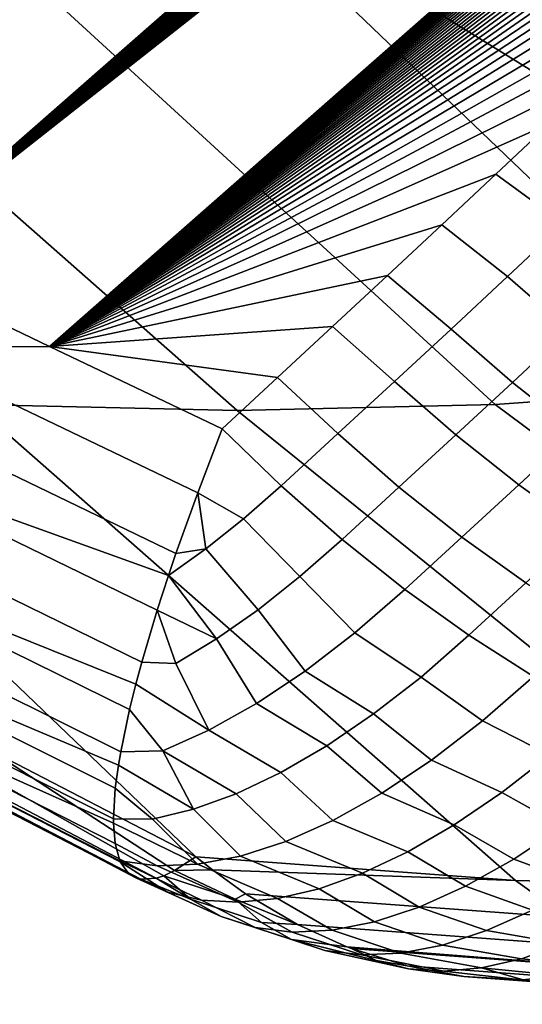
# Model space of a CAD drawing. Header units: metres. Extents: x -82 to 82, y -314 to 27.
# Tile 71 of 256: x -55.46 to -54.4, y -61.39 to -59.31. Entities that reach past the tile are written whole.
import ezdxf

# ---------------------------------------------------------------- set-up
doc = ezdxf.new("R2010")
doc.units = ezdxf.units.M
doc.layers.add('solid_K_24_41_04_000C07', color=7, linetype='CONTINUOUS')

msp = doc.modelspace()

# ---------------------------------------------------------------- linework, layer by layer
at = {"layer": 'solid_K_24_41_04_000C07'}
for points in [[(-56.820408, -59.314148, 55.255165), (-46.002541, -50.257084, 46.045082), (-46.087135, -50.370895, 46.141808), (-56.469971, -59.485954, 55.22818)], [(-56.469971, -59.485954, 55.22818), (-46.087135, -50.370895, 46.141808), (-46.172634, -50.485439, 46.239231)], [(-56.469971, -59.485954, 55.22818), (-46.172634, -50.485439, 46.239231), (-46.259079, -50.600727, 46.337376)], [(-56.469971, -59.485954, 55.22818), (-46.259079, -50.600727, 46.337376), (-46.346512, -50.716785, 46.436268)], [(-56.469971, -59.485954, 55.22818), (-46.346512, -50.716785, 46.436268), (-46.434967, -50.833622, 46.535927)], [(-56.469971, -59.485954, 55.22818), (-46.434967, -50.833622, 46.535927), (-46.52449, -50.951256, 46.636383)], [(-56.469971, -59.485954, 55.22818), (-46.52449, -50.951256, 46.636383), (-46.615116, -51.069706, 46.737659)], [(-56.469971, -59.485954, 55.22818), (-46.615116, -51.069706, 46.737659), (-46.706882, -51.188988, 46.839783)], [(-56.469971, -59.485954, 55.22818), (-46.706882, -51.188988, 46.839783), (-46.799831, -51.30912, 46.942776)], [(-56.469971, -59.485954, 55.22818), (-46.799831, -51.30912, 46.942776), (-46.894005, -51.430115, 47.046665)], [(-56.469971, -59.485954, 55.22818), (-46.894005, -51.430115, 47.046665), (-46.989437, -51.551991, 47.151474)], [(-56.469971, -59.485954, 55.22818), (-46.989437, -51.551991, 47.151474), (-47.08617, -51.674767, 47.257233)], [(-56.469971, -59.485954, 55.22818), (-47.08617, -51.674767, 47.257233), (-47.184223, -51.798447, 47.363953), (-56.115883, -59.658348, 55.191154)], [(-56.115883, -59.658348, 55.191154), (-47.184223, -51.798447, 47.363953), (-47.28334, -51.922935, 47.471481)], [(-56.115883, -59.658348, 55.191154), (-47.28334, -51.922935, 47.471481), (-47.366714, -52.027275, 47.56168)], [(-56.115883, -59.658348, 55.191154), (-47.366714, -52.027275, 47.56168), (-47.450817, -52.132172, 47.652431)], [(-56.115883, -59.658348, 55.191154), (-47.450817, -52.132172, 47.652431), (-47.535683, -52.237633, 47.743759)], [(-56.115883, -59.658348, 55.191154), (-47.535683, -52.237633, 47.743759), (-47.621338, -52.34367, 47.835674)], [(-56.115883, -59.658348, 55.191154), (-47.621338, -52.34367, 47.835674), (-47.707809, -52.450294, 47.9282)], [(-56.115883, -59.658348, 55.191154), (-47.707809, -52.450294, 47.9282), (-47.795128, -52.557514, 48.021347)], [(-56.115883, -59.658348, 55.191154), (-47.795128, -52.557514, 48.021347), (-47.883324, -52.66534, 48.115139)], [(-56.115883, -59.658348, 55.191154), (-47.883324, -52.66534, 48.115139), (-47.97242, -52.773785, 48.209591)], [(-56.115883, -59.658348, 55.191154), (-47.97242, -52.773785, 48.209591), (-48.06245, -52.882851, 48.304718)], [(-56.115883, -59.658348, 55.191154), (-48.06245, -52.882851, 48.304718), (-48.153442, -52.992558, 48.400543)], [(-56.115883, -59.658348, 55.191154), (-48.153442, -52.992558, 48.400543), (-48.245426, -53.102909, 48.497078)], [(-56.115883, -59.658348, 55.191154), (-48.245426, -53.102909, 48.497078), (-48.338425, -53.213921, 48.594345)], [(-56.115883, -59.658348, 55.191154), (-48.338425, -53.213921, 48.594345), (-48.432472, -53.325596, 48.692356)], [(-56.115883, -59.658348, 55.191154), (-48.432472, -53.325596, 48.692356), (-48.527596, -53.437946, 48.791134)], [(-56.115883, -59.658348, 55.191154), (-48.527596, -53.437946, 48.791134), (-48.623821, -53.550987, 48.890697)], [(-56.115883, -59.658348, 55.191154), (-48.623821, -53.550987, 48.890697), (-48.721092, -53.664692, 48.991009), (-55.75795, -59.831226, 55.143814)], [(-55.75795, -59.831226, 55.143814), (-48.721092, -53.664692, 48.991009), (-48.81916, -53.778973, 49.091919)], [(-55.75795, -59.831226, 55.143814), (-48.81916, -53.778973, 49.091919), (-48.918045, -53.893833, 49.193443)], [(-55.75795, -59.831226, 55.143814), (-48.918045, -53.893833, 49.193443), (-49.017792, -54.009293, 49.295609)], [(-55.75795, -59.831226, 55.143814), (-49.017792, -54.009293, 49.295609), (-49.118431, -54.125366, 49.398434)], [(-55.75795, -59.831226, 55.143814), (-49.118431, -54.125366, 49.398434), (-49.220013, -54.242065, 49.501949)], [(-55.75795, -59.831226, 55.143814), (-49.220013, -54.242065, 49.501949), (-49.322578, -54.359402, 49.606178)], [(-55.75795, -59.831226, 55.143814), (-49.322578, -54.359402, 49.606178), (-49.426163, -54.477398, 49.711147)], [(-55.75795, -59.831226, 55.143814), (-49.426163, -54.477398, 49.711147), (-49.530811, -54.596062, 49.816879)], [(-55.75795, -59.831226, 55.143814), (-49.530811, -54.596062, 49.816879), (-49.621384, -54.698318, 49.908134)], [(-55.75795, -59.831226, 55.143814), (-49.621384, -54.698318, 49.908134), (-49.712795, -54.80109, 49.999985)], [(-55.75795, -59.831226, 55.143814), (-49.712795, -54.80109, 49.999985), (-49.805069, -54.904381, 50.092445)], [(-55.75795, -59.831226, 55.143814), (-49.805069, -54.904381, 50.092445), (-49.898232, -55.008202, 50.185535)], [(-55.75795, -59.831226, 55.143814), (-49.898232, -55.008202, 50.185535), (-49.992306, -55.11256, 50.279274)], [(-55.75795, -59.831226, 55.143814), (-49.992306, -55.11256, 50.279274), (-50.087318, -55.217472, 50.373669)], [(-55.75795, -59.831226, 55.143814), (-50.087318, -55.217472, 50.373669), (-50.183296, -55.322937, 50.468739)], [(-55.75795, -59.831226, 55.143814), (-50.183296, -55.322937, 50.468739), (-50.28027, -55.42897, 50.564503)], [(-55.75795, -59.831226, 55.143814), (-50.28027, -55.42897, 50.564503), (-50.378254, -55.53558, 50.660976)], [(-55.75795, -59.831226, 55.143814), (-50.378254, -55.53558, 50.660976), (-50.477268, -55.64278, 50.758171)], [(-55.75795, -59.831226, 55.143814), (-50.477268, -55.64278, 50.758171), (-50.577194, -55.750626, 50.856068)], [(-55.75795, -59.831226, 55.143814), (-50.577194, -55.750626, 50.856068), (-50.678009, -55.859116, 50.954659), (-55.396408, -60.004543, 55.08609)], [(-55.396408, -60.004543, 55.08609), (-50.678009, -55.859116, 50.954659), (-50.779705, -55.968224, 51.053925)], [(-55.396408, -60.004543, 55.08609), (-50.779705, -55.968224, 51.053925), (-50.882286, -56.077927, 51.153858)], [(-55.396408, -60.004543, 55.08609), (-50.882286, -56.077927, 51.153858), (-50.985756, -56.18821, 51.254448)], [(-55.396408, -60.004543, 55.08609), (-50.985756, -56.18821, 51.254448), (-51.090111, -56.299042, 51.355686)], [(-55.396408, -60.004543, 55.08609), (-51.090111, -56.299042, 51.355686), (-51.195354, -56.410408, 51.457558)], [(-55.396408, -60.004543, 55.08609), (-51.195354, -56.410408, 51.457558), (-51.301483, -56.522282, 51.560055)], [(-55.396408, -60.004543, 55.08609), (-51.301483, -56.522282, 51.560055), (-51.408497, -56.634644, 51.663166)], [(-55.396408, -60.004543, 55.08609), (-51.408497, -56.634644, 51.663166), (-51.516399, -56.747467, 51.76688)], [(-55.396408, -60.004543, 55.08609), (-51.516399, -56.747467, 51.76688), (-51.625191, -56.860737, 51.871189)], [(-55.396408, -60.004543, 55.08609), (-51.625191, -56.860737, 51.871189), (-51.734867, -56.97443, 51.976078)], [(-55.396408, -60.004543, 55.08609), (-51.734867, -56.97443, 51.976078), (-51.845432, -57.08852, 52.081539)], [(-55.396408, -60.004543, 55.08609), (-51.845432, -57.08852, 52.081539), (-51.956886, -57.202988, 52.187561)], [(-55.396408, -60.004543, 55.08609), (-51.956886, -57.202988, 52.187561), (-52.069229, -57.317806, 52.294136)], [(-55.396408, -60.004543, 55.08609), (-52.069229, -57.317806, 52.294136), (-52.182461, -57.432961, 52.401253)], [(-55.396408, -60.004543, 55.08609), (-52.182461, -57.432961, 52.401253), (-52.296577, -57.548428, 52.508896)], [(-55.396408, -60.004543, 55.08609), (-52.296577, -57.548428, 52.508896), (-52.411587, -57.664181, 52.617062)], [(-55.396408, -60.004543, 55.08609), (-52.411587, -57.664181, 52.617062), (-52.512947, -57.765682, 52.712124)], [(-55.396408, -60.004543, 55.08609), (-52.512947, -57.765682, 52.712124), (-52.61499, -57.86739, 52.807579)], [(-55.396408, -60.004543, 55.08609), (-52.61499, -57.86739, 52.807579), (-52.717709, -57.969376, 52.903461)], [(-55.396408, -60.004543, 55.08609), (-52.717709, -57.969376, 52.903461), (-52.82111, -58.071655, 52.999779)], [(-55.396408, -60.004543, 55.08609), (-52.82111, -58.071655, 52.999779), (-52.925186, -58.174221, 53.096531)], [(-55.396408, -60.004543, 55.08609), (-52.925186, -58.174221, 53.096531), (-53.029942, -58.277084, 53.193722)], [(-55.396408, -60.004543, 55.08609), (-53.029942, -58.277084, 53.193722), (-53.135376, -58.380234, 53.291348)], [(-55.396408, -60.004543, 55.08609), (-53.135376, -58.380234, 53.291348), (-53.241489, -58.483677, 53.389408)], [(-55.396408, -60.004543, 55.08609), (-53.241489, -58.483677, 53.389408), (-53.348278, -58.58741, 53.487904)], [(-55.396408, -60.004543, 55.08609), (-53.348278, -58.58741, 53.487904), (-53.455746, -58.691433, 53.586838)], [(-55.396408, -60.004543, 55.08609), (-53.455746, -58.691433, 53.586838), (-53.563892, -58.79575, 53.686211)], [(-55.396408, -60.004543, 55.08609), (-53.563892, -58.79575, 53.686211), (-53.672718, -58.900352, 53.786018)], [(-52.985088, -59.438248, 63.256844), (-53.96949, -58.805828, 63.652336), (-54.505966, -58.918999, 62.961529), (-52.961544, -59.627869, 62.900036)], [(-55.396408, -60.004543, 55.08609), (-53.672718, -58.900352, 53.786018), (-53.782219, -59.005249, 53.886265)], [(-52.904564, -59.932594, 62.326172), (-54.505966, -58.918999, 62.961529), (-55.06049, -58.999985, 62.280521), (-53.403301, -60.02512, 61.690216)], [(-52.928314, -59.820908, 62.536476), (-52.961544, -59.627869, 62.900036), (-54.505966, -58.918999, 62.961529)], [(-52.904564, -59.932594, 62.326172), (-52.928314, -59.820908, 62.536476), (-54.505966, -58.918999, 62.961529)], [(-54.454956, -60.127285, 60.445896), (-53.922554, -60.088951, 61.063545), (-55.06049, -58.999985, 62.280521), (-55.632023, -59.048637, 61.610588)], [(-53.922554, -60.088951, 61.063545), (-53.403301, -60.02512, 61.690216), (-55.06049, -58.999985, 62.280521)], [(-55.396408, -60.004543, 55.08609), (-53.782219, -59.005249, 53.886265), (-53.892399, -59.110435, 53.986946)], [(-55.556305, -60.127285, 59.240993), (-54.999783, -60.140068, 59.838104), (-56.219494, -59.064865, 60.952984), (-56.8218, -59.048637, 60.308941)], [(-54.999783, -60.140068, 59.838104), (-54.454956, -60.127285, 60.445896), (-55.632023, -59.048637, 61.610588), (-56.219494, -59.064865, 60.952984)], [(-55.396408, -60.004543, 55.08609), (-53.892399, -59.110435, 53.986946), (-54.003254, -59.215912, 54.08807)], [(-55.396408, -60.004543, 55.08609), (-54.003254, -59.215912, 54.08807), (-54.114788, -59.321678, 54.189629)], [(-55.396408, -60.004543, 55.08609), (-54.114788, -59.321678, 54.189629), (-54.227001, -59.427734, 54.291626)], [(-55.396408, -60.004543, 55.08609), (-54.227001, -59.427734, 54.291626), (-54.33989, -59.534081, 54.394058)], [(-55.396408, -60.004543, 55.08609), (-54.33989, -59.534081, 54.394058), (-54.453453, -59.640717, 54.496933)], [(-54.191193, -59.634766, 54.388668), (-54.309929, -59.74604, 54.496059), (-54.453453, -59.640717, 54.496933), (-54.33989, -59.534081, 54.394058)], [(-55.396408, -60.004543, 55.08609), (-54.453453, -59.640717, 54.496933), (-54.567696, -59.747643, 54.600246)], [(-54.309929, -59.74604, 54.496059), (-54.428905, -59.857075, 54.603436), (-54.567696, -59.747643, 54.600246), (-54.453453, -59.640717, 54.496933)], [(-55.396408, -60.004543, 55.08609), (-54.567696, -59.747643, 54.600246), (-54.682617, -59.854858, 54.703999)], [(-54.428905, -59.857075, 54.603436), (-54.548122, -59.967869, 54.7108), (-54.682617, -59.854858, 54.703999), (-54.567696, -59.747643, 54.600246)], [(-54.428905, -59.857075, 54.603436), (-54.309929, -59.74604, 54.496059), (-54.17992, -59.858459, 54.522713), (-54.29911, -59.969707, 54.630238)], [(-55.722969, -60.006771, 55.232502), (-55.75795, -59.831226, 55.143814), (-55.396408, -60.004543, 55.08609)], [(-55.396408, -60.004543, 55.08609), (-54.682617, -59.854858, 54.703999), (-54.798214, -59.962364, 54.808189)], [(-54.548122, -59.967869, 54.7108), (-54.667576, -60.078419, 54.818153), (-54.798214, -59.962364, 54.808189), (-54.682617, -59.854858, 54.703999)], [(-54.548122, -59.967869, 54.7108), (-54.428905, -59.857075, 54.603436), (-54.29911, -59.969707, 54.630238), (-54.418545, -60.080715, 54.737755)], [(-55.396408, -60.004543, 55.08609), (-54.798214, -59.962364, 54.808189), (-54.914486, -60.07016, 54.912819)], [(-54.667576, -60.078419, 54.818153), (-54.78727, -60.188728, 54.925491), (-54.914486, -60.07016, 54.912819), (-54.798214, -59.962364, 54.808189)], [(-54.667576, -60.078419, 54.818153), (-54.548122, -59.967869, 54.7108), (-54.418545, -60.080715, 54.737755), (-54.538216, -60.191475, 54.845257)], [(-54.418545, -60.080715, 54.737755), (-54.29911, -59.969707, 54.630238), (-54.165745, -60.07428, 54.669331), (-54.285389, -60.185497, 54.776993)], [(-55.129154, -60.441681, 55.229176), (-55.77253, -60.131161, 55.34679), (-55.722969, -60.006771, 55.232502), (-55.083256, -60.31366, 55.117413)], [(-55.083256, -60.31366, 55.117413), (-55.722969, -60.006771, 55.232502), (-55.396408, -60.004543, 55.08609), (-55.031437, -60.178246, 55.017887)], [(-55.396408, -60.004543, 55.08609), (-54.914486, -60.07016, 54.912819), (-55.031437, -60.178246, 55.017887)], [(-55.521866, -60.857132, 57.367699), (-55.087009, -61.081635, 57.296238), (-56.123756, -60.088951, 58.655376), (-56.70137, -60.025116, 58.08205)], [(-54.78727, -60.188728, 54.925491), (-54.9072, -60.298794, 55.032814), (-55.031437, -60.178246, 55.017887), (-54.914486, -60.07016, 54.912819)], [(-54.78727, -60.188728, 54.925491), (-54.667576, -60.078419, 54.818153), (-54.538216, -60.191475, 54.845257), (-54.658123, -60.301991, 54.952751)], [(-54.538216, -60.191475, 54.845257), (-54.418545, -60.080715, 54.737755), (-54.285389, -60.185497, 54.776993), (-54.405266, -60.296471, 54.884647)], [(-55.087009, -61.081635, 57.296238), (-54.411922, -61.131641, 57.988895), (-55.556305, -60.127285, 59.240993), (-56.123756, -60.088951, 58.655376)], [(-52.475964, -61.081635, 60.152786), (-53.922554, -60.088951, 61.063545), (-54.454956, -60.127285, 60.445896), (-53.104053, -61.131573, 59.419796)], [(-55.144951, -60.48827, 55.274754), (-55.816017, -60.246719, 55.472271), (-55.77253, -60.131161, 55.34679), (-55.129154, -60.441681, 55.229176)], [(-54.411922, -61.131641, 57.988895), (-53.751003, -61.148319, 58.696648), (-54.999783, -60.140068, 59.838104), (-55.556305, -60.127285, 59.240993)], [(-53.104053, -61.131573, 59.419796), (-54.454956, -60.127285, 60.445896), (-54.999783, -60.140068, 59.838104), (-53.751003, -61.148319, 58.696648)], [(-55.083256, -60.31366, 55.117413), (-55.031437, -60.178246, 55.017887), (-54.9072, -60.298794, 55.032814), (-54.986732, -60.368786, 55.107349)], [(-54.285389, -60.185497, 54.776993), (-54.150276, -60.282013, 54.828785), (-54.270153, -60.392998, 54.936401), (-54.405266, -60.296471, 54.884647)], [(-54.9072, -60.298794, 55.032814), (-54.78727, -60.188728, 54.925491), (-54.658123, -60.301991, 54.952751), (-54.778267, -60.412262, 55.060234)], [(-54.658123, -60.301991, 54.952751), (-54.538216, -60.191475, 54.845257), (-54.405266, -60.296471, 54.884647), (-54.525387, -60.407192, 54.992294)], [(-55.201416, -60.671375, 55.485584), (-55.853107, -60.352551, 55.607975), (-55.816017, -60.246719, 55.472271), (-55.168644, -60.56123, 55.352219)], [(-55.144951, -60.48827, 55.274754), (-55.168644, -60.56123, 55.352219), (-55.816017, -60.246719, 55.472271)], [(-54.986732, -60.368786, 55.107349), (-54.9072, -60.298794, 55.032814), (-54.778267, -60.412262, 55.060234), (-54.867332, -60.490341, 55.144012)], [(-54.778267, -60.412262, 55.060234), (-54.658123, -60.301991, 54.952751), (-54.525387, -60.407192, 54.992294), (-54.645741, -60.51767, 55.09993)], [(-54.405266, -60.296471, 54.884647), (-54.270153, -60.392998, 54.936401), (-54.390266, -60.503731, 55.04401), (-54.525387, -60.407192, 54.992294)], [(-55.065857, -60.432106, 55.188023), (-55.129154, -60.441681, 55.229176), (-55.083256, -60.31366, 55.117413)], [(-55.065857, -60.432106, 55.188023), (-55.083256, -60.31366, 55.117413), (-54.986732, -60.368786, 55.107349)], [(-55.213779, -60.717304, 55.548187), (-55.883507, -60.44783, 55.752846), (-55.853107, -60.352551, 55.607975), (-55.201416, -60.671375, 55.485584)], [(-54.986732, -60.368786, 55.107349), (-54.867332, -60.490341, 55.144012), (-54.955864, -60.56028, 55.235218), (-55.065857, -60.432106, 55.188023)], [(-54.867332, -60.490341, 55.144012), (-54.778267, -60.412262, 55.060234), (-54.645741, -60.51767, 55.09993), (-54.751251, -60.609447, 55.199924)], [(-54.645741, -60.51767, 55.09993), (-54.525387, -60.407192, 54.992294), (-54.390266, -60.503731, 55.04401), (-54.51062, -60.614216, 55.151615)], [(-55.065857, -60.432106, 55.188023), (-55.144951, -60.48827, 55.274754), (-55.129154, -60.441681, 55.229176)], [(-55.065857, -60.432106, 55.188023), (-54.955864, -60.56028, 55.235218), (-55.04335, -60.621677, 55.333317), (-55.144951, -60.48827, 55.274754)], [(-55.245811, -60.860119, 55.779049), (-55.906982, -60.531822, 55.905769), (-55.883507, -60.44783, 55.752846), (-55.227196, -60.771267, 55.628227)], [(-55.213779, -60.717304, 55.548187), (-55.227196, -60.771267, 55.628227), (-55.883507, -60.44783, 55.752846)], [(-55.04335, -60.621677, 55.333317), (-55.168644, -60.56123, 55.352219), (-55.144951, -60.48827, 55.274754)], [(-54.867332, -60.490341, 55.144012), (-54.751251, -60.609447, 55.199924), (-54.855919, -60.689968, 55.309994), (-54.955864, -60.56028, 55.235218)], [(-54.751251, -60.609447, 55.199924), (-54.645741, -60.51767, 55.09993), (-54.51062, -60.614216, 55.151615), (-54.611633, -60.702377, 55.247051)], [(-54.51062, -60.614216, 55.151615), (-54.390266, -60.503731, 55.04401), (-54.25367, -60.590759, 55.107395), (-54.373928, -60.70118, 55.21489)], [(-55.250626, -60.888252, 55.833164), (-55.923347, -60.603878, 56.065552), (-55.906982, -60.531822, 55.905769), (-55.245811, -60.860119, 55.779049)], [(-55.129292, -60.674175, 55.437748), (-55.201416, -60.671375, 55.485584), (-55.168644, -60.56123, 55.352219)], [(-55.129292, -60.674175, 55.437748), (-55.168644, -60.56123, 55.352219), (-55.04335, -60.621677, 55.333317)], [(-54.955864, -60.56028, 55.235218), (-54.855919, -60.689968, 55.309994), (-54.958939, -60.758606, 55.429287), (-55.04335, -60.621677, 55.333317)], [(-55.261127, -61.00201, 56.100548), (-55.93248, -60.663441, 56.230961), (-55.923347, -60.603878, 56.065552), (-55.257164, -60.937229, 55.936897)], [(-55.250626, -60.888252, 55.833164), (-55.257164, -60.937229, 55.936897), (-55.923347, -60.603878, 56.065552)], [(-55.04335, -60.621677, 55.333317), (-54.958939, -60.758606, 55.429287), (-55.059505, -60.814831, 55.556877), (-55.129292, -60.674175, 55.437748)], [(-54.855919, -60.689968, 55.309994), (-54.751251, -60.609447, 55.199924), (-54.611633, -60.702377, 55.247051), (-54.711933, -60.780407, 55.351624)], [(-54.611633, -60.702377, 55.247051), (-54.51062, -60.614216, 55.151615), (-54.373928, -60.70118, 55.21489), (-54.481972, -60.795158, 55.317287)], [(-55.261059, -61.011105, 56.126881), (-55.934303, -60.710049, 56.400711), (-55.93248, -60.663441, 56.230961), (-55.261127, -61.00201, 56.100548)], [(-55.059505, -60.814831, 55.556877), (-55.213779, -60.717304, 55.548187), (-55.201416, -60.671375, 55.485584), (-55.129292, -60.674175, 55.437748)], [(-54.958939, -60.758606, 55.429287), (-54.855919, -60.689968, 55.309994), (-54.711933, -60.780407, 55.351624), (-54.810825, -60.847775, 55.464607)], [(-54.611633, -60.702377, 55.247051), (-54.481972, -60.795158, 55.317287), (-54.589153, -60.877594, 55.430016), (-54.711933, -60.780407, 55.351624)], [(-54.481972, -60.795158, 55.317287), (-54.373928, -60.70118, 55.21489), (-54.236698, -60.777893, 55.289276), (-54.339272, -60.867374, 55.386223)], [(-55.261059, -61.011105, 56.126881), (-55.257656, -61.053967, 56.268719), (-55.934303, -60.710049, 56.400711)], [(-55.247868, -61.090149, 56.426468), (-55.928806, -60.743336, 56.573486), (-55.934303, -60.710049, 56.400711), (-55.257656, -61.053967, 56.268719)], [(-55.059505, -60.814831, 55.556877), (-55.156849, -60.8582, 55.691776), (-55.227196, -60.771267, 55.628227), (-55.213779, -60.717304, 55.548187)], [(-55.228542, -61.117928, 56.61335), (-55.916035, -60.76305, 56.747955), (-55.928806, -60.743336, 56.573486), (-55.246758, -61.092712, 56.440086)], [(-55.247868, -61.090149, 56.426468), (-55.246758, -61.092712, 56.440086), (-55.928806, -60.743336, 56.573486)], [(-55.212383, -61.127117, 56.729782), (-55.896088, -60.769032, 56.92276), (-55.916035, -60.76305, 56.747955), (-55.228542, -61.117928, 56.61335)], [(-55.170883, -61.127052, 56.960228), (-55.869122, -60.761238, 57.09655), (-55.896088, -60.769032, 56.92276), (-55.203194, -61.129398, 56.787182)], [(-55.212383, -61.127117, 56.729782), (-55.203194, -61.129398, 56.787182), (-55.896088, -60.769032, 56.92276)], [(-55.15472, -61.121758, 57.034687), (-55.782799, -60.767555, 57.258995), (-55.869122, -60.761238, 57.09655), (-55.170883, -61.127052, 56.960228)], [(-55.15472, -61.121758, 57.034687), (-55.131859, -61.110897, 57.131142), (-55.521866, -60.857132, 57.367699), (-55.782799, -60.767555, 57.258995)], [(-55.059505, -60.814831, 55.556877), (-54.958939, -60.758606, 55.429287), (-54.810825, -60.847775, 55.464607), (-54.907631, -60.904015, 55.585232)], [(-55.156849, -60.8582, 55.691776), (-55.245811, -60.860119, 55.779049), (-55.227196, -60.771267, 55.628227)], [(-54.711933, -60.780407, 55.351624), (-54.589153, -60.877594, 55.430016), (-54.694641, -60.947853, 55.552193), (-54.810825, -60.847775, 55.464607)], [(-54.589153, -60.877594, 55.430016), (-54.481972, -60.795158, 55.317287), (-54.339272, -60.867374, 55.386223), (-54.441105, -60.946484, 55.492512)], [(-55.156849, -60.8582, 55.691776), (-55.059505, -60.814831, 55.556877), (-54.907631, -60.904015, 55.585232), (-55.001682, -60.948738, 55.712666)], [(-54.810825, -60.847775, 55.464607), (-54.694641, -60.947853, 55.552193), (-54.797619, -61.005386, 55.682873), (-54.907631, -60.904015, 55.585232)], [(-55.131859, -61.110897, 57.131142), (-55.087009, -61.081635, 57.296238), (-55.521866, -60.857132, 57.367699)], [(-55.092331, -60.98164, 55.846024), (-55.250626, -60.888252, 55.833164), (-55.245811, -60.860119, 55.779049), (-55.156849, -60.8582, 55.691776)], [(-55.156849, -60.8582, 55.691776), (-55.001682, -60.948738, 55.712666), (-55.092331, -60.98164, 55.846024)], [(-54.339272, -60.867374, 55.386223), (-54.206379, -60.936378, 55.475025), (-54.311951, -61.0177, 55.58593), (-54.441105, -60.946484, 55.492512)], [(-55.092331, -60.98164, 55.846024), (-55.178951, -61.002487, 55.984394), (-55.257164, -60.937229, 55.936897), (-55.250626, -60.888252, 55.833164)], [(-54.694641, -60.947853, 55.552193), (-54.589153, -60.877594, 55.430016), (-54.441105, -60.946484, 55.492512), (-54.541489, -61.014675, 55.607399)], [(-54.907631, -60.904015, 55.585232), (-54.797619, -61.005386, 55.682873), (-54.897282, -61.049744, 55.821041), (-55.001682, -60.948738, 55.712666)], [(-55.178951, -61.002487, 55.984394), (-55.261127, -61.00201, 56.100548), (-55.257164, -60.937229, 55.936897)], [(-55.001682, -60.948738, 55.712666), (-54.897282, -61.049744, 55.821041), (-54.992859, -61.080589, 55.96563), (-55.092331, -60.98164, 55.846024)], [(-54.797619, -61.005386, 55.682873), (-54.694641, -60.947853, 55.552193), (-54.541489, -61.014675, 55.607399), (-54.639721, -61.071468, 55.730087)], [(-54.441105, -60.946484, 55.492512), (-54.311951, -61.0177, 55.58593), (-54.415882, -61.087128, 55.706089), (-54.541489, -61.014675, 55.607399)], [(-55.092331, -60.98164, 55.846024), (-54.992859, -61.080589, 55.96563), (-55.083611, -61.097675, 56.115505), (-55.178951, -61.002487, 55.984394)], [(-55.083611, -61.097675, 56.115505), (-55.261059, -61.011105, 56.126881), (-55.261127, -61.00201, 56.100548), (-55.178951, -61.002487, 55.984394)], [(-55.083611, -61.097675, 56.115505), (-55.168831, -61.100872, 56.269516), (-55.257656, -61.053967, 56.268719), (-55.261059, -61.011105, 56.126881)], [(-54.897282, -61.049744, 55.821041), (-54.797619, -61.005386, 55.682873), (-54.639721, -61.071468, 55.730087), (-54.735111, -61.116463, 55.859711)], [(-54.541489, -61.014675, 55.607399), (-54.415882, -61.087128, 55.706089), (-54.517372, -61.144127, 55.834576), (-54.639721, -61.071468, 55.730087)], [(-54.311951, -61.0177, 55.58593), (-54.173752, -61.069778, 55.677795), (-54.276199, -61.138187, 55.796272), (-54.415882, -61.087128, 55.706089)], [(-55.168831, -61.100872, 56.269516), (-55.247868, -61.090149, 56.426468), (-55.257656, -61.053967, 56.268719)], [(-54.992859, -61.080589, 55.96563), (-54.897282, -61.049744, 55.821041), (-54.735111, -61.116463, 55.859711), (-54.826992, -61.149349, 55.995365)], [(-55.083611, -61.097675, 56.115505), (-54.992859, -61.080589, 55.96563), (-54.826992, -61.149349, 55.995365), (-54.914726, -61.169895, 56.136101)], [(-54.639721, -61.071468, 55.730087), (-54.517372, -61.144127, 55.834576), (-54.615646, -61.188263, 55.970417), (-54.735111, -61.116463, 55.859711)], [(-55.075321, -61.173473, 56.428856), (-55.14706, -61.156483, 56.578827), (-55.246758, -61.092712, 56.440086), (-55.247868, -61.090149, 56.426468)], [(-54.997696, -61.177956, 56.280937), (-55.075321, -61.173473, 56.428856), (-55.247868, -61.090149, 56.426468), (-55.168831, -61.100872, 56.269516)], [(-55.14706, -61.156483, 56.578827), (-55.228542, -61.117928, 56.61335), (-55.246758, -61.092712, 56.440086)], [(-55.168831, -61.100872, 56.269516), (-55.083611, -61.097675, 56.115505), (-54.914726, -61.169895, 56.136101), (-54.997696, -61.177956, 56.280937)], [(-55.05209, -61.109619, 57.258831), (-55.087009, -61.081635, 57.296238), (-55.131859, -61.110897, 57.131142)], [(-55.05209, -61.109619, 57.258831), (-54.411922, -61.131641, 57.988895), (-55.087009, -61.081635, 57.296238)], [(-54.415882, -61.087128, 55.706089), (-54.276199, -61.138187, 55.796272), (-54.376244, -61.194332, 55.922966), (-54.517372, -61.144127, 55.834576)], [(-55.03371, -61.20776, 56.722008), (-55.212383, -61.127117, 56.729782), (-55.228542, -61.117928, 56.61335), (-55.14706, -61.156483, 56.578827)], [(-55.098175, -61.171215, 56.878746), (-55.15472, -61.121758, 57.034687), (-55.170883, -61.127052, 56.960228)], [(-55.004398, -61.171238, 57.106361), (-55.131859, -61.110897, 57.131142), (-55.15472, -61.121758, 57.034687)], [(-55.098175, -61.171215, 56.878746), (-54.948483, -61.220306, 56.952484), (-55.004398, -61.171238, 57.106361), (-55.15472, -61.121758, 57.034687)], [(-54.982281, -61.159863, 57.184383), (-55.05209, -61.109619, 57.258831), (-55.131859, -61.110897, 57.131142), (-55.004398, -61.171238, 57.106361)], [(-54.303032, -61.21019, 57.881271), (-54.411922, -61.131641, 57.988895), (-55.05209, -61.109619, 57.258831), (-54.982281, -61.159863, 57.184383)], [(-54.735111, -61.116463, 55.859711), (-54.615646, -61.188263, 55.970417), (-54.709961, -61.2192, 56.112568), (-54.826992, -61.149349, 55.995365)], [(-55.03371, -61.20776, 56.722008), (-55.098175, -61.171215, 56.878746), (-55.203194, -61.129398, 56.787182), (-55.212383, -61.127117, 56.729782)], [(-55.098175, -61.171215, 56.878746), (-55.170883, -61.127052, 56.960228), (-55.203194, -61.129398, 56.787182)], [(-54.411922, -61.131641, 57.988895), (-54.303032, -61.21019, 57.881271), (-53.637379, -61.226971, 58.594109), (-53.751003, -61.148319, 58.696648)], [(-55.075321, -61.173473, 56.428856), (-54.962082, -61.230957, 56.565834), (-55.03371, -61.20776, 56.722008), (-55.14706, -61.156483, 56.578827)], [(-54.872513, -61.224693, 57.068752), (-54.982281, -61.159863, 57.184383), (-55.004398, -61.171238, 57.106361)], [(-54.189346, -61.275295, 57.769714), (-54.303032, -61.21019, 57.881271), (-54.982281, -61.159863, 57.184383), (-54.872513, -61.224693, 57.068752)], [(-54.826992, -61.149349, 55.995365), (-54.709961, -61.2192, 56.112568), (-54.799587, -61.236698, 56.259945), (-54.914726, -61.169895, 56.136101)], [(-54.517372, -61.144127, 55.834576), (-54.376244, -61.194332, 55.922966), (-54.47311, -61.237782, 56.056911), (-54.615646, -61.188263, 55.970417)], [(-55.03371, -61.20776, 56.722008), (-54.885014, -61.256477, 56.797966), (-54.948483, -61.220306, 56.952484), (-55.098175, -61.171215, 56.878746)], [(-54.997696, -61.177956, 56.280937), (-54.883842, -61.240627, 56.411419), (-54.962082, -61.230957, 56.565834), (-55.075321, -61.173473, 56.428856)], [(-54.872513, -61.224693, 57.068752), (-55.004398, -61.171238, 57.106361), (-54.948483, -61.220306, 56.952484)], [(-54.914726, -61.169895, 56.136101), (-54.799587, -61.236698, 56.259945), (-54.883842, -61.240627, 56.411419), (-54.997696, -61.177956, 56.280937)], [(-54.615646, -61.188263, 55.970417), (-54.47311, -61.237782, 56.056911), (-54.566059, -61.268204, 56.197079), (-54.709961, -61.2192, 56.112568)], [(-54.47311, -61.237782, 56.056911), (-54.376244, -61.194332, 55.922966), (-54.219738, -61.222942, 55.997623), (-54.311398, -61.265839, 56.122528)], [(-54.962082, -61.230957, 56.565834), (-54.814472, -61.279476, 56.643997), (-54.885014, -61.256477, 56.797966), (-55.03371, -61.20776, 56.722008)], [(-54.872513, -61.224693, 57.068752), (-54.948483, -61.220306, 56.952484), (-54.885014, -61.256477, 56.797966), (-54.768551, -61.271763, 56.960629)], [(-54.071705, -61.326477, 57.655045), (-54.189346, -61.275295, 57.769714), (-54.872513, -61.224693, 57.068752), (-54.768551, -61.271763, 56.960629)], [(-54.709961, -61.2192, 56.112568), (-54.566059, -61.268204, 56.197079), (-54.654381, -61.285362, 56.3424), (-54.799587, -61.236698, 56.259945)], [(-54.883842, -61.240627, 56.411419), (-54.737396, -61.289131, 56.491753), (-54.814472, -61.279476, 56.643997), (-54.962082, -61.230957, 56.565834)], [(-54.799587, -61.236698, 56.259945), (-54.654381, -61.285362, 56.3424), (-54.737396, -61.289131, 56.491753), (-54.883842, -61.240627, 56.411419)], [(-54.566059, -61.268204, 56.197079), (-54.47311, -61.237782, 56.056911), (-54.311398, -61.265839, 56.122528), (-54.399635, -61.296989, 56.253246)], [(-54.885014, -61.256477, 56.797966), (-54.814472, -61.279476, 56.643997), (-54.637691, -61.318161, 56.670826), (-54.70628, -61.300961, 56.815197)], [(-54.885014, -61.256477, 56.797966), (-54.70628, -61.300961, 56.815197), (-54.758522, -61.275612, 56.950275), (-54.768551, -61.271763, 56.960629)], [(-54.399635, -61.296989, 56.253246), (-54.311398, -61.265839, 56.122528), (-54.15596, -61.281708, 56.201694), (-54.239716, -61.312706, 56.324295)], [(-54.814472, -61.279476, 56.643997), (-54.737396, -61.289131, 56.491753), (-54.563362, -61.323242, 56.528374), (-54.637691, -61.318161, 56.670826)], [(-54.071705, -61.326477, 57.655045), (-54.768551, -61.271763, 56.960629), (-54.758522, -61.275612, 56.950275)], [(-54.641174, -61.312244, 56.829849), (-54.758522, -61.275612, 56.950275), (-54.70628, -61.300961, 56.815197)], [(-54.071705, -61.326477, 57.655045), (-54.758522, -61.275612, 56.950275), (-54.641174, -61.312244, 56.829849), (-53.950977, -61.363361, 57.538113)], [(-54.737396, -61.289131, 56.491753), (-54.654381, -61.285362, 56.3424), (-54.483822, -61.316166, 56.388847), (-54.563362, -61.323242, 56.528374)], [(-54.654381, -61.285362, 56.3424), (-54.566059, -61.268204, 56.197079), (-54.399635, -61.296989, 56.253246), (-54.483822, -61.316166, 56.388847)], [(-54.521328, -61.334316, 56.708363), (-54.641174, -61.312244, 56.829849), (-54.70628, -61.300961, 56.815197), (-54.637691, -61.318161, 56.670826)], [(-54.483822, -61.316166, 56.388847), (-54.399635, -61.296989, 56.253246), (-54.239716, -61.312706, 56.324295), (-54.319839, -61.332737, 56.451515)], [(-53.950977, -61.363361, 57.538113), (-54.641174, -61.312244, 56.829849), (-54.521328, -61.334316, 56.708363), (-53.828056, -61.38567, 57.419785)], [(-54.399849, -61.341675, 56.586693), (-54.521328, -61.334316, 56.708363), (-54.637691, -61.318161, 56.670826), (-54.563362, -61.323242, 56.528374)], [(-54.563362, -61.323242, 56.528374), (-54.483822, -61.316166, 56.388847), (-54.395737, -61.341667, 56.5826), (-54.399849, -61.341675, 56.586693)], [(-54.483822, -61.316166, 56.388847), (-54.319839, -61.332737, 56.451515), (-54.395737, -61.341667, 56.5826)], [(-53.828056, -61.38567, 57.419785), (-54.521328, -61.334316, 56.708363), (-54.399849, -61.341675, 56.586693), (-53.703857, -61.393238, 57.300934)], [(-53.703857, -61.393238, 57.300934), (-54.399849, -61.341675, 56.586693), (-54.395737, -61.341667, 56.5826)]]:
    msp.add_3dface(points, dxfattribs=at)

doc.saveas('drawing.dxf')
